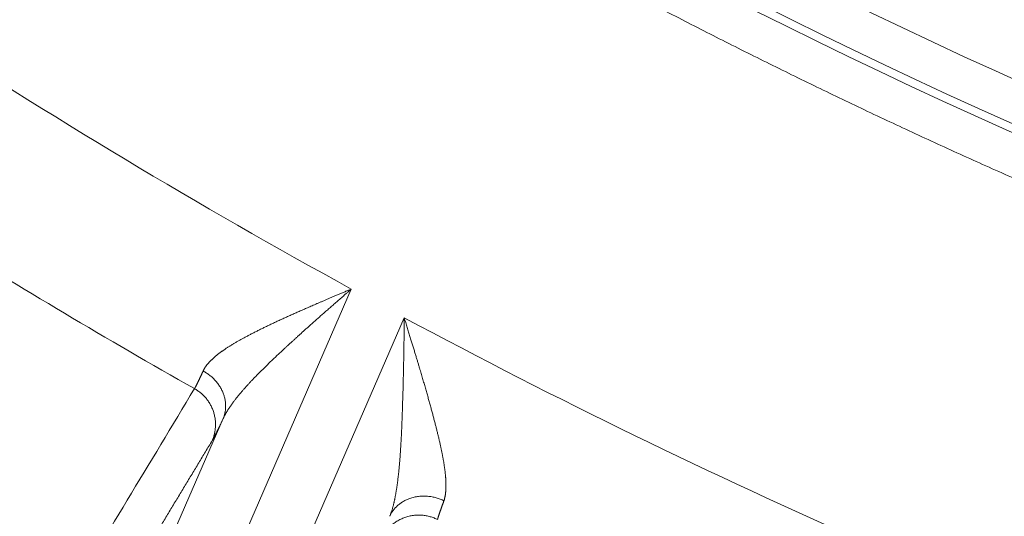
# Model space of a CAD drawing. Header units: millimetres. Extents: x 5437 to 18441, y -4466 to 3128.
# Tile 101 of 256: x 8452.61 to 8464.56, y -2850.33 to -2844.29. Entities that reach past the tile are written whole.
import ezdxf

# ---------------------------------------------------------------- set-up
doc = ezdxf.new("R2010")
doc.units = ezdxf.units.MM
doc.layers.add('1', color=7, linetype='Continuous', true_color=0xffffff)
doc.styles.add('TXT08', font='txt.shx', dxfattribs={"width": 0.8, "bigfont": 'gbcbig.shx'})
doc.dimstyles.get("Standard").update_dxf_attribs({"dimtxt": 0.18, "dimasz": 0.18, "dimexe": 0.18, "dimexo": 0.0625, "dimgap": 0.09, "dimtad": 0, "dimtih": 1, "dimtoh": 1, "dimdec": 4, "dimzin": 0, "dimdsep": 46, "dimtxsty": 'Standard', "dimcen": 0.09, "dimadec": 0, "dimazin": 0, "dimtfac": 1, "dimtdec": 4, "dimtofl": 0, "dimtmove": 0, "dimatfit": 3, "dimfxl": 1, "dimtolj": 1, "dimtzin": 0, "dimarcsym": 0})
doc.dimstyles.new('YanXiu', dxfattribs={"dimtxt": 40, "dimasz": 30, "dimexe": 0.66, "dimexo": 0.66, "dimgap": 0.66, "dimtad": 0, "dimdec": 1, "dimdsep": 46, "dimtxsty": 'TXT08', "dimcen": 0, "dimclrd": 256, "dimclre": 165, "dimclrt": 90, "dimazin": 2, "dimtfac": 1, "dimtdec": 1, "dimtofl": 0, "dimtmove": 0, "dimatfit": 3, "dimfxl": 1, "dimlwd": 5, "dimlwe": 13, "dimarcsym": 0})

# ---------------------------------------------------------------- blocks, each defined once
blk = doc.blocks.new('*D53')
at = {"color": 0, "lineweight": -2, "transparency": 16777216}
for p, q in [((10989.431, -2154.415), (10692.917, -2240.821)), ((11069.431, -2154.415), (10989.431, -2154.415)), ((8443.39, -2896.322), (8443.57, -2896.322)), ((8443.48, -2896.412), (8443.48, -2896.232))]:
    blk.add_line(p, q, dxfattribs=at)
at = {"color": 0, "lineweight": 20, "transparency": 16777216}
blk.add_solid([(10689.187, -2228.02), (10696.648, -2253.622), (10616.112, -2263.203)], dxfattribs=at)
at = {"layer": 'Defpoints', "color": 0, "lineweight": 20, "transparency": 16777216}
for p in [(10616.112, -2263.203), (6270.848, -3529.44)]:
    blk.add_point(p, dxfattribs=at)
at = {"color": 0, "lineweight": 20, "transparency": 16777216, "insert": (11249.521, -2154.415), "char_height": 80, "attachment_point": 5}
blk.add_mtext('\\A1;R2260', dxfattribs=at)
blk = doc.blocks.new('*D54')
at = {"color": 0, "lineweight": -2, "transparency": 16777216}
blk.add_line((7492.685, -2896.322), (7463.516, -2896.322), dxfattribs=at)
at = {"color": 0, "lineweight": -3, "transparency": 16777216}
for start, end in [(14.724706, 87.329624), (101.590205, 175.275294)]:
    blk.add_arc((8434.119, -2896.322), 970.423, start, end, dxfattribs=at)
at = {"color": 0, "lineweight": 20, "transparency": 16777216}
for points in [[(9385.695, -2646.81), (9359.647, -2652.519), (9389.799, -2727.809)], [(7480.316, -2816.939), (7453.672, -2815.84), (7463.696, -2896.322)]]:
    blk.add_solid(points, dxfattribs=at)
at = {"layer": 'Defpoints', "color": 0, "lineweight": 20, "transparency": 16777216}
for p in [(7900.863, -2085.545), (10671.817, -2501.755), (7492.748, -2896.322), (7740.501, -2896.322), (8434.119, -2896.322)]:
    blk.add_point(p, dxfattribs=at)
at = {"color": 0, "lineweight": 20, "transparency": 16777216, "insert": (8359.241, -1928.792), "char_height": 80, "attachment_point": 5}
blk.add_mtext('\\A1;165%%D', dxfattribs=at)
blk = doc.blocks.new('*D56')
at = {"lineweight": 5, "transparency": 16777216}
blk.add_line((9409.719, -2278.028), (9220.9, -2398.87), dxfattribs=at)
at = {"lineweight": 20, "transparency": 16777216}
blk.add_solid([(9218.205, -2394.659), (9223.595, -2403.082), (9195.632, -2415.042)], dxfattribs=at)
at = {"layer": 'Defpoints', "color": 0, "lineweight": 20, "transparency": 16777216}
for p in [(9195.632, -2415.042), (8443.48, -2896.412)]:
    blk.add_point(p, dxfattribs=at)
at = {"color": 90, "lineweight": 20, "transparency": 16777216, "insert": (9459.689, -2246.048), "char_height": 40, "attachment_point": 5, "rotation": 32.6188, "style": 'TXT08'}
blk.add_mtext('R893', dxfattribs=at)

msp = doc.modelspace()

# ---------------------------------------------------------------- linework, layer by layer
at = {"color": 7, "lineweight": 20}
msp.add_arc((8443.47995, -2896.41157), 893, 10.1099821, 350.11198757, dxfattribs=at)
at = {"layer": '1', "color": 0, "lineweight": 20}
for p, q in [((8456.63333, -2847.56563), (8455.07346, -2851.15686)), ((8455.71674, -2851.50239), (8457.27542, -2847.91389)), ((8454.3398, -2850.83819), (8455.07786, -2849.13899))]:
    msp.add_line(p, q, dxfattribs=at)
for radius, start, end in [(87.5, 224.5408917, 268.5032091), (74.50693, 236.259337, 256.7847638), (75.10482, 236.1952206, 256.8488802), (75.00688, 236.259337, 256.7847638), (80.37818, 236.7545802, 241.2655298), (82.36106, 237.9705194, 240.509258), (80.37818, 241.7862235, 246.2626927)]:
    msp.add_arc((8495.27522, -2777.08546), radius, start, end, dxfattribs=at)
for points, degree in [([(8478.07361, -2850.70737), (8472.76586, -2849.46723), (8467.56988, -2847.74876), (8462.54305, -2845.56534), (8457.74057, -2842.94092), (8453.21138, -2839.90834)], 5), ([(8457.26515, -2848.56672), (8457.27119, -2848.35024), (8457.27331, -2848.13207), (8457.27542, -2847.91389)], 3), ([(8455.81701, -2848.29318), (8455.7924, -2848.31579), (8455.76807, -2848.33851), (8455.74403, -2848.36135)], 3), ([(8457.25681, -2848.912), (8457.26121, -2848.79761), (8457.26378, -2848.68242), (8457.26515, -2848.56672)], 3), ([(8453.09656, -2851.48531), (8453.64113, -2850.58203), (8454.1857, -2849.67874), (8454.73028, -2848.77543)], 3), ([(8455.07786, -2849.13899), (8455.03785, -2849.22378), (8455.00422, -2849.2936), (8454.97744, -2849.34735), (8454.95768, -2849.3847), (8454.94478, -2849.40609)], 5), ([(8454.94478, -2849.40609), (8454.61794, -2849.94803), (8454.29111, -2850.48996), (8453.96427, -2851.03188), (8453.63744, -2851.5738), (8453.31061, -2852.11572)], 5)]:
    msp.add_open_spline(points, degree=degree, dxfattribs=at)
for points, knots in [([(8456.63333, -2847.56563), (8456.62512, -2847.57281), (8456.6088, -2847.58709), (8456.58447, -2847.60837), (8456.56041, -2847.62939), (8456.53665, -2847.65014), (8456.51319, -2847.67064), (8456.49001, -2847.69087), (8456.46714, -2847.71085), (8456.44457, -2847.73058), (8456.4223, -2847.75004), (8456.40034, -2847.76926), (8456.37868, -2847.78822), (8456.35733, -2847.80692), (8456.3363, -2847.82537), (8456.31557, -2847.84358), (8456.29516, -2847.86153), (8456.27506, -2847.87922), (8456.25527, -2847.89667), (8456.2358, -2847.91387), (8456.21665, -2847.93082), (8456.19781, -2847.94752), (8456.17929, -2847.96396), (8456.16108, -2847.98016), (8456.14319, -2847.99611), (8456.12562, -2848.0118), (8456.10835, -2848.02725), (8456.09141, -2848.04245), (8456.07478, -2848.05739), (8456.05846, -2848.07208), (8456.04245, -2848.08653), (8456.02676, -2848.10072), (8456.01138, -2848.11466), (8455.9963, -2848.12834), (8455.98154, -2848.14178), (8455.96708, -2848.15495), (8455.95293, -2848.16788), (8455.93909, -2848.18055), (8455.92555, -2848.19296), (8455.91231, -2848.20512), (8455.89937, -2848.21703), (8455.88673, -2848.22867), (8455.87439, -2848.24006), (8455.86235, -2848.25119), (8455.8506, -2848.26206), (8455.83914, -2848.27266), (8455.82797, -2848.28301), (8455.82063, -2848.28982), (8455.81701, -2848.29318)], [0, 0, 0, 0, 0.02956869, 0.0587892, 0.08766156, 0.11618576, 0.14436181, 0.17218973, 0.19966952, 0.22680119, 0.25358475, 0.28002021, 0.30610758, 0.33184687, 0.35723809, 0.38228126, 0.40697639, 0.43132348, 0.45532256, 0.47897364, 0.50227672, 0.52523183, 0.54783899, 0.5700982, 0.59200949, 0.61357287, 0.63478837, 0.655656, 0.67617579, 0.69634775, 0.71617191, 0.7356483, 0.75477694, 0.77355786, 0.79199109, 0.81007665, 0.82781459, 0.84520493, 0.86224771, 0.87894298, 0.89529076, 0.91129112, 0.92694408, 0.94224971, 0.95720806, 0.97181918, 0.98608314, 1, 1, 1, 1]), ([(8456.07706, -2847.80339), (8456.08551, -2847.79971), (8456.1028, -2847.79217), (8456.12941, -2847.78064), (8456.15727, -2847.7686), (8456.1864, -2847.75607), (8456.21678, -2847.74302), (8456.24842, -2847.72946), (8456.28132, -2847.71538), (8456.31548, -2847.70079), (8456.35089, -2847.68568), (8456.38756, -2847.67005), (8456.42548, -2847.6539), (8456.46465, -2847.63723), (8456.50506, -2847.62004), (8456.54672, -2847.60235), (8456.58961, -2847.58415), (8456.61862, -2847.57186), (8456.63333, -2847.56563)], [0, 0, 0, 0, 0.04624712, 0.09466377, 0.14524967, 0.19800446, 0.25292769, 0.31001881, 0.36927722, 0.43070225, 0.49429314, 0.56004911, 0.62796929, 0.69805279, 0.77029863, 0.84470582, 0.92127331, 1, 1, 1, 1]), ([(8455.79184, -2847.93081), (8455.79904, -2847.92751), (8455.81353, -2847.92086), (8455.83554, -2847.91083), (8455.85793, -2847.90067), (8455.88072, -2847.89038), (8455.9039, -2847.87996), (8455.92748, -2847.86941), (8455.95144, -2847.85873), (8455.9758, -2847.84792), (8456.00056, -2847.83697), (8456.0257, -2847.82589), (8456.05123, -2847.81468), (8456.06841, -2847.80717), (8456.07706, -2847.80339)], [0, 0, 0, 0, 0.0771715, 0.15546105, 0.23486947, 0.31539749, 0.39704581, 0.47981507, 0.56370586, 0.64871871, 0.73485413, 0.82211255, 0.91049439, 1, 1, 1, 1]), ([(8455.553, -2848.04399), (8455.55971, -2848.0407), (8455.57319, -2848.03409), (8455.59366, -2848.02415), (8455.61444, -2848.01412), (8455.63553, -2848.004), (8455.65693, -2847.9938), (8455.67865, -2847.98351), (8455.70067, -2847.97313), (8455.72301, -2847.96267), (8455.74566, -2847.95212), (8455.76862, -2847.94149), (8455.78408, -2847.93438), (8455.79184, -2847.93081)], [0, 0, 0, 0, 0.08658127, 0.17402259, 0.26232596, 0.35149326, 0.44152634, 0.53242696, 0.6241968, 0.71683749, 0.81035059, 0.90473762, 1, 1, 1, 1]), ([(8457.27542, -2847.91389), (8457.27851, -2847.92395), (8457.28462, -2847.94391), (8457.29372, -2847.97363), (8457.30266, -2848.00288), (8457.31146, -2848.03165), (8457.3201, -2848.05995), (8457.32859, -2848.08777), (8457.33693, -2848.11512), (8457.34512, -2848.14198), (8457.35316, -2848.16837), (8457.36105, -2848.19428), (8457.36879, -2848.21971), (8457.37638, -2848.24465), (8457.38382, -2848.26911), (8457.39111, -2848.29309), (8457.39824, -2848.31659), (8457.40522, -2848.33961), (8457.41205, -2848.36214), (8457.41873, -2848.38419), (8457.42525, -2848.40575), (8457.43161, -2848.42684), (8457.43782, -2848.44744), (8457.44388, -2848.46756), (8457.44977, -2848.4872), (8457.45551, -2848.50637), (8457.46109, -2848.52505), (8457.47089, -2848.55796), (8457.48475, -2848.60478), (8457.50247, -2848.66517), (8457.51963, -2848.72416), (8457.53622, -2848.78176), (8457.55225, -2848.83795), (8457.56772, -2848.89273), (8457.58263, -2848.9461), (8457.59697, -2848.99806), (8457.61073, -2849.04859), (8457.62395, -2849.09772), (8457.63242, -2849.12987), (8457.63661, -2849.14575)], [0, 0, 0, 0, 0.02409242, 0.04781057, 0.07115432, 0.09412351, 0.11671799, 0.13893764, 0.1607823, 0.18225185, 0.20334616, 0.2240651, 0.24440854, 0.26437637, 0.28396846, 0.30318472, 0.32202502, 0.34048927, 0.35857736, 0.37628921, 0.39362472, 0.4105838, 0.42716638, 0.44337237, 0.45920172, 0.47465436, 0.48973023, 0.50442927, 0.55437144, 0.60333177, 0.65131119, 0.69831075, 0.74433169, 0.78937542, 0.83344355, 0.87653791, 0.91866053, 0.95981371, 1, 1, 1, 1]), ([(8455.10318, -2848.29408), (8455.10751, -2848.29118), (8455.11623, -2848.28536), (8455.12963, -2848.27662), (8455.14335, -2848.2678), (8455.15741, -2848.25892), (8455.17181, -2848.24997), (8455.18656, -2848.24094), (8455.20164, -2848.23184), (8455.21706, -2848.22267), (8455.23282, -2848.21342), (8455.24893, -2848.20409), (8455.26537, -2848.19469), (8455.28216, -2848.18521), (8455.29929, -2848.17565), (8455.31676, -2848.16601), (8455.33457, -2848.1563), (8455.35272, -2848.1465), (8455.37122, -2848.13662), (8455.39005, -2848.12665), (8455.40923, -2848.11661), (8455.42875, -2848.10648), (8455.44862, -2848.09627), (8455.46882, -2848.08597), (8455.48936, -2848.07559), (8455.51025, -2848.06513), (8455.53147, -2848.05458), (8455.5458, -2848.04753), (8455.553, -2848.04399)], [0, 0, 0, 0, 0.03375466, 0.06786551, 0.1023356, 0.1371679, 0.17236528, 0.20793048, 0.24386618, 0.28017496, 0.31685932, 0.35392165, 0.39136429, 0.42918947, 0.46739938, 0.5059961, 0.54498166, 0.58435802, 0.62412706, 0.6642906, 0.7048504, 0.74580817, 0.78716554, 0.8289241, 0.87108537, 0.91365084, 0.95662193, 1, 1, 1, 1]), ([(8454.83409, -2848.56025), (8454.83524, -2848.55784), (8454.83754, -2848.55303), (8454.8413, -2848.54581), (8454.84528, -2848.53856), (8454.84952, -2848.53129), (8454.854, -2848.524), (8454.85873, -2848.51669), (8454.8637, -2848.50936), (8454.86893, -2848.50201), (8454.87439, -2848.49463), (8454.88011, -2848.48723), (8454.88607, -2848.47981), (8454.89227, -2848.47236), (8454.89872, -2848.46489), (8454.90543, -2848.4574), (8454.91237, -2848.44988), (8454.91957, -2848.44234), (8454.92701, -2848.43477), (8454.9347, -2848.42718), (8454.94263, -2848.41956), (8454.95081, -2848.41191), (8454.95924, -2848.40424), (8454.96792, -2848.39655), (8454.97684, -2848.38882), (8454.98601, -2848.38107), (8454.99543, -2848.3733), (8455.00509, -2848.3655), (8455.01501, -2848.35767), (8455.02516, -2848.34981), (8455.03557, -2848.34193), (8455.04622, -2848.33402), (8455.05712, -2848.32608), (8455.06826, -2848.31812), (8455.07966, -2848.31012), (8455.09128, -2848.3021), (8455.09921, -2848.29676), (8455.10318, -2848.29408)], [0, 0, 0, 0, 0.02667656, 0.05342203, 0.08024065, 0.10713658, 0.13411399, 0.16117697, 0.1883296, 0.21557589, 0.24291983, 0.27036535, 0.29791634, 0.32557663, 0.35335002, 0.38124025, 0.40925101, 0.43738594, 0.46564863, 0.49404262, 0.52257139, 0.55123838, 0.58004697, 0.60900047, 0.63810217, 0.66735529, 0.69676298, 0.72632837, 0.7560545, 0.78594439, 0.81600098, 0.84622717, 0.87662582, 0.90719971, 0.93795159, 0.96888414, 1, 1, 1, 1]), ([(8455.74403, -2848.36135), (8455.73786, -2848.36716), (8455.72558, -2848.37872), (8455.70735, -2848.39598), (8455.68933, -2848.41309), (8455.67155, -2848.43006), (8455.654, -2848.44688), (8455.63669, -2848.46356), (8455.61962, -2848.48009), (8455.60278, -2848.49648), (8455.58618, -2848.51273), (8455.56982, -2848.52883), (8455.55371, -2848.5448), (8455.53784, -2848.56062), (8455.52221, -2848.5763), (8455.50682, -2848.59184), (8455.49168, -2848.60724), (8455.47679, -2848.6225), (8455.46215, -2848.63762), (8455.44775, -2848.6526), (8455.4336, -2848.66745), (8455.4197, -2848.68215), (8455.40605, -2848.69672), (8455.39265, -2848.71115), (8455.37951, -2848.72544), (8455.36661, -2848.73959), (8455.35397, -2848.75361), (8455.34158, -2848.76749), (8455.32944, -2848.78123), (8455.31755, -2848.79483), (8455.30592, -2848.8083), (8455.29454, -2848.82163), (8455.28341, -2848.83482), (8455.27253, -2848.84788), (8455.26191, -2848.8608), (8455.25154, -2848.87358), (8455.24143, -2848.88623), (8455.23157, -2848.89874), (8455.22196, -2848.91111), (8455.2126, -2848.92334), (8455.2035, -2848.93544), (8455.19465, -2848.9474), (8455.18605, -2848.95923), (8455.1777, -2848.97091), (8455.1696, -2848.98246), (8455.16175, -2848.99387), (8455.15416, -2849.00514), (8455.14681, -2849.01627), (8455.13971, -2849.02727), (8455.13286, -2849.03812), (8455.12625, -2849.04884), (8455.1199, -2849.05941), (8455.11379, -2849.06985), (8455.10792, -2849.08015), (8455.1023, -2849.0903), (8455.09692, -2849.10032), (8455.09179, -2849.11019), (8455.0869, -2849.11992), (8455.08224, -2849.12951), (8455.07931, -2849.13584), (8455.07786, -2849.13899)], [0, 0, 0, 0, 0.02200819, 0.04384245, 0.06550302, 0.08699014, 0.10830406, 0.12944503, 0.15041333, 0.17120922, 0.19183298, 0.21228488, 0.23256523, 0.25267431, 0.27261244, 0.29237993, 0.31197709, 0.33140427, 0.35066179, 0.36975001, 0.38866929, 0.40741998, 0.42600248, 0.44441716, 0.46266442, 0.48074468, 0.49865834, 0.51640586, 0.53398766, 0.55140421, 0.56865598, 0.58574345, 0.60266712, 0.6194275, 0.63602512, 0.65246053, 0.66873427, 0.68484694, 0.70079913, 0.71659144, 0.73222451, 0.74769898, 0.76301554, 0.77817487, 0.79317768, 0.80802471, 0.82271672, 0.83725449, 0.85163883, 0.86587058, 0.87995061, 0.89387979, 0.90765905, 0.92128933, 0.93477163, 0.94810696, 0.96129636, 0.97434091, 0.98724174, 1, 1, 1, 1]), ([(8454.73028, -2848.77543), (8454.73078, -2848.77461), (8454.73177, -2848.77297), (8454.73338, -2848.77023), (8454.73507, -2848.76729), (8454.73684, -2848.76412), (8454.7387, -2848.76075), (8454.74065, -2848.75715), (8454.74269, -2848.75334), (8454.74481, -2848.74932), (8454.74702, -2848.74507), (8454.74931, -2848.74062), (8454.75169, -2848.73594), (8454.75416, -2848.73105), (8454.75671, -2848.72595), (8454.75935, -2848.72063), (8454.76207, -2848.7151), (8454.76488, -2848.70935), (8454.76778, -2848.7034), (8454.77076, -2848.69722), (8454.77382, -2848.69084), (8454.77697, -2848.68424), (8454.7802, -2848.67744), (8454.78351, -2848.67042), (8454.78691, -2848.66319), (8454.79039, -2848.65575), (8454.79396, -2848.6481), (8454.79761, -2848.64025), (8454.80133, -2848.63218), (8454.80514, -2848.62391), (8454.80904, -2848.61543), (8454.81301, -2848.60675), (8454.81706, -2848.59786), (8454.8212, -2848.58877), (8454.82541, -2848.57947), (8454.8297, -2848.56998), (8454.83262, -2848.56349), (8454.83409, -2848.56025)], [0, 0, 0, 0, 0.02836023, 0.05673224, 0.08511609, 0.11351185, 0.14191956, 0.17033929, 0.1987711, 0.22721505, 0.25567119, 0.28413959, 0.31262029, 0.34111337, 0.36961887, 0.39813685, 0.42666738, 0.45521051, 0.4837663, 0.51233481, 0.54091609, 0.56951019, 0.59811719, 0.62673713, 0.65537007, 0.68401607, 0.71267519, 0.74134747, 0.77003299, 0.79873178, 0.82744392, 0.85616945, 0.88490844, 0.91366093, 0.94242698, 0.97120665, 1, 1, 1, 1]), ([(8457.24679, -2849.20594), (8457.24719, -2849.19582), (8457.24801, -2849.17543), (8457.24919, -2849.14449), (8457.25035, -2849.11298), (8457.25149, -2849.08089), (8457.2526, -2849.04823), (8457.25369, -2849.015), (8457.25476, -2848.98119), (8457.2558, -2848.9468), (8457.25647, -2848.92366), (8457.25681, -2848.912)], [0, 0, 0, 0, 0.10416288, 0.21006031, 0.31769346, 0.4270634, 0.53817119, 0.65101782, 0.76560423, 0.88193134, 1, 1, 1, 1]), ([(8457.22949, -2849.53772), (8457.23006, -2849.52911), (8457.23121, -2849.51182), (8457.23285, -2849.48564), (8457.23444, -2849.45914), (8457.23599, -2849.43231), (8457.23749, -2849.40515), (8457.23894, -2849.37766), (8457.24035, -2849.34984), (8457.24172, -2849.3217), (8457.24304, -2849.29323), (8457.24433, -2849.26443), (8457.24558, -2849.23531), (8457.24638, -2849.21576), (8457.24679, -2849.20594)], [0, 0, 0, 0, 0.07921543, 0.15917553, 0.23988158, 0.32133484, 0.40353652, 0.48648782, 0.57018988, 0.65464383, 0.73985077, 0.82581175, 0.91252783, 1, 1, 1, 1]), ([(8457.63661, -2849.14575), (8457.63873, -2849.15385), (8457.64295, -2849.16997), (8457.64915, -2849.19391), (8457.65521, -2849.21751), (8457.66113, -2849.24074), (8457.66691, -2849.26363), (8457.67253, -2849.28616), (8457.67802, -2849.30835), (8457.68335, -2849.33018), (8457.68854, -2849.35165), (8457.69358, -2849.37278), (8457.69847, -2849.39357), (8457.70321, -2849.414), (8457.70781, -2849.43409), (8457.71077, -2849.44732), (8457.71224, -2849.4539)], [0, 0, 0, 0, 0.07713997, 0.15339432, 0.22876457, 0.30325229, 0.37685914, 0.44958687, 0.52143731, 0.59241237, 0.66251409, 0.73174456, 0.800106, 0.86760075, 0.93423123, 1, 1, 1, 1]), ([(8457.71224, -2849.4539), (8457.71372, -2849.46054), (8457.71665, -2849.47376), (8457.7209, -2849.49337), (8457.72501, -2849.51272), (8457.72898, -2849.53179), (8457.73282, -2849.55059), (8457.7365, -2849.5691), (8457.74005, -2849.58734), (8457.74345, -2849.60531), (8457.74671, -2849.62299), (8457.74983, -2849.64041), (8457.7528, -2849.65755), (8457.75563, -2849.67441), (8457.75832, -2849.691), (8457.76, -2849.70191), (8457.76084, -2849.70734)], [0, 0, 0, 0, 0.07588674, 0.15107199, 0.2255593, 0.29935236, 0.37245496, 0.44487103, 0.51660462, 0.58765992, 0.65804126, 0.7277531, 0.79680005, 0.86518688, 0.9329185, 1, 1, 1, 1]), ([(8457.20569, -2849.81372), (8457.20644, -2849.80679), (8457.20795, -2849.79283), (8457.21013, -2849.77162), (8457.21227, -2849.75001), (8457.21437, -2849.72801), (8457.21642, -2849.70561), (8457.21843, -2849.68281), (8457.22039, -2849.65961), (8457.22231, -2849.63601), (8457.22418, -2849.61202), (8457.226, -2849.58762), (8457.22778, -2849.56283), (8457.22892, -2849.54612), (8457.22949, -2849.53772)], [0, 0, 0, 0, 0.07733291, 0.15575, 0.23525349, 0.31584553, 0.39752818, 0.48030339, 0.56417308, 0.64913906, 0.73520309, 0.82236685, 0.91063196, 1, 1, 1, 1]), ([(8457.76084, -2849.70734), (8457.76166, -2849.7128), (8457.76329, -2849.72367), (8457.76557, -2849.73976), (8457.76771, -2849.75563), (8457.76969, -2849.77126), (8457.77153, -2849.78665), (8457.77322, -2849.80181), (8457.77477, -2849.81673), (8457.77616, -2849.83141), (8457.77741, -2849.84586), (8457.77851, -2849.86006), (8457.77945, -2849.87403), (8457.78026, -2849.88776), (8457.78091, -2849.90125), (8457.78141, -2849.9145), (8457.78177, -2849.92751), (8457.78197, -2849.94028), (8457.78203, -2849.95281), (8457.78194, -2849.96511), (8457.7817, -2849.97716), (8457.78132, -2849.98897), (8457.78078, -2850.00054), (8457.7801, -2850.01187), (8457.77926, -2850.02296), (8457.77828, -2850.0338), (8457.77715, -2850.04441), (8457.77587, -2850.05478), (8457.77443, -2850.0649), (8457.77285, -2850.07479), (8457.77112, -2850.08443), (8457.76925, -2850.09383), (8457.76722, -2850.10299), (8457.76504, -2850.11191), (8457.76271, -2850.12059), (8457.76024, -2850.12904), (8457.75846, -2850.13448), (8457.75757, -2850.1372)], [0, 0, 0, 0, 0.03157566, 0.06293695, 0.09408675, 0.125028, 0.1557637, 0.18629694, 0.21663083, 0.2467686, 0.27671352, 0.30646894, 0.33603826, 0.36542497, 0.39463264, 0.42366489, 0.45252542, 0.48121799, 0.50974646, 0.53811474, 0.56632681, 0.59438673, 0.62229863, 0.65006672, 0.67769526, 0.7051886, 0.73255113, 0.75978735, 0.7869018, 0.81389909, 0.84078388, 0.86756093, 0.89423503, 0.92081104, 0.94729388, 0.97368853, 1, 1, 1, 1]), ([(8457.16091, -2850.11304), (8457.16198, -2850.10774), (8457.16415, -2850.09706), (8457.16729, -2850.08074), (8457.1704, -2850.06407), (8457.17344, -2850.04702), (8457.17643, -2850.0296), (8457.17937, -2850.01181), (8457.18225, -2849.99366), (8457.18508, -2849.97513), (8457.18785, -2849.95624), (8457.19057, -2849.93698), (8457.19323, -2849.91735), (8457.19584, -2849.89734), (8457.19839, -2849.87698), (8457.20088, -2849.85623), (8457.20333, -2849.83513), (8457.2049, -2849.82088), (8457.20569, -2849.81372)], [0, 0, 0, 0, 0.05671566, 0.11418637, 0.17241603, 0.23140841, 0.29116712, 0.35169564, 0.41299734, 0.47507542, 0.537933, 0.60157306, 0.66599849, 0.73121207, 0.79721647, 0.86401428, 0.93160799, 1, 1, 1, 1]), ([(8457.09979, -2850.32598), (8457.10119, -2850.32254), (8457.104, -2850.31562), (8457.10809, -2850.30497), (8457.11211, -2850.29407), (8457.11606, -2850.28288), (8457.11992, -2850.27143), (8457.12372, -2850.25971), (8457.12744, -2850.24771), (8457.13109, -2850.23545), (8457.13467, -2850.22291), (8457.13818, -2850.21011), (8457.14162, -2850.19704), (8457.145, -2850.1837), (8457.14831, -2850.1701), (8457.15156, -2850.15623), (8457.15474, -2850.14209), (8457.15787, -2850.1277), (8457.15989, -2850.11794), (8457.16091, -2850.11304)], [0, 0, 0, 0, 0.05501079, 0.11047008, 0.166384, 0.2227585, 0.27959938, 0.33691233, 0.39470288, 0.45297642, 0.51173822, 0.57099341, 0.630747, 0.69100387, 0.75176878, 0.81304638, 0.87484119, 0.93715763, 1, 1, 1, 1]), ([(8457.75757, -2850.1372), (8457.75629, -2850.14064), (8457.75374, -2850.14751), (8457.75003, -2850.15756), (8457.7464, -2850.16739), (8457.74288, -2850.177), (8457.73944, -2850.18638), (8457.7361, -2850.19554), (8457.73286, -2850.20448), (8457.72971, -2850.21319), (8457.72665, -2850.22167), (8457.72369, -2850.22994), (8457.72082, -2850.23798), (8457.71805, -2850.24579), (8457.71537, -2850.25339), (8457.71279, -2850.26076), (8457.71029, -2850.26791), (8457.70789, -2850.27484), (8457.70559, -2850.28154), (8457.70337, -2850.28803), (8457.70125, -2850.2943), (8457.69922, -2850.30034), (8457.69728, -2850.30617), (8457.69544, -2850.31178), (8457.69368, -2850.31718), (8457.69202, -2850.32235), (8457.69044, -2850.32731), (8457.68896, -2850.33205), (8457.68756, -2850.33658), (8457.68626, -2850.3409), (8457.68504, -2850.345), (8457.68391, -2850.34889), (8457.68287, -2850.35257), (8457.68192, -2850.35604), (8457.68105, -2850.35929), (8457.68027, -2850.36235), (8457.67982, -2850.36422), (8457.67959, -2850.36515)], [0, 0, 0, 0, 0.02959501, 0.05912964, 0.08860392, 0.11801785, 0.14737145, 0.17666473, 0.20589771, 0.2350704, 0.26418282, 0.29323497, 0.32222689, 0.35115857, 0.38003004, 0.40884131, 0.43759239, 0.46628331, 0.49491407, 0.52348469, 0.55199519, 0.58044559, 0.6088359, 0.63716613, 0.6654363, 0.69364643, 0.72179654, 0.74988664, 0.77791675, 0.80588689, 0.83379706, 0.8616473, 0.88943762, 0.91716803, 0.94483855, 0.9724492, 1, 1, 1, 1])]:
    msp.add_open_spline(points, degree=3, knots=knots, dxfattribs=at)
for points, weights in [([(8455.07786, -2849.13899), (8455.23138, -2848.77582), (8454.83409, -2848.56025)], [1, 0.741638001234, 1]), ([(8454.94478, -2849.40609), (8455.12141, -2848.99689), (8454.73028, -2848.77543)], [1, 0.743678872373, 1]), ([(8457.09979, -2850.32598), (8457.28601, -2849.90853), (8457.75757, -2850.1372)], [1, 0.689987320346, 1]), ([(8456.99477, -2850.60704), (8457.20587, -2850.12412), (8457.67959, -2850.36515)], [1, 0.685062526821, 1])]:
    msp.add_rational_spline(points, weights, degree=2, dxfattribs=at)

# ---------------------------------------------------------------- dimensions: what is measured, and where the dimension line sits
at = {"color": 0, "lineweight": 20}
dim = msp.add_angular_dim_2l(base=(7900.86303, -2085.54536), line1=((8434.11893, -2896.32157), (10671.81706, -2501.75501)), line2=((7740.5009, -2896.32157), (7492.74781, -2896.32157)), text='165%%D', dimstyle='Standard', override={"dimtxt": 80, "dimasz": 80, "dimlwd": 65533}, dxfattribs=at)
dim.commit()
dim.dimension.update_dxf_attribs({"geometry": '*D54', "text_midpoint": (8359.2409, -1928.79214), "dimtype": 162})
dim = msp.add_diameter_dim_2p(p1=(6270.84796, -3529.44022), p2=(10616.11195, -2263.20291), text='R2260', dimstyle='Standard', override={"dimtxt": 80, "dimasz": 80, "dimdec": 0}, dxfattribs=at)
dim.commit()
dim.dimension.update_dxf_attribs({"geometry": '*D53', "text_midpoint": (11249.52071, -2154.41547), "dimtype": 163})
at = {"color": 7, "lineweight": 20}
dim = msp.add_radius_dim(center=(8443.47995, -2896.41157), mpoint=(9195.63162, -2415.04179), dimstyle='YanXiu', dxfattribs=at)
dim.commit()
dim.dimension.update_dxf_attribs({"geometry": '*D56', "text_midpoint": (9459.68883, -2246.04773), "dimtype": 164})

doc.saveas('drawing.dxf')
